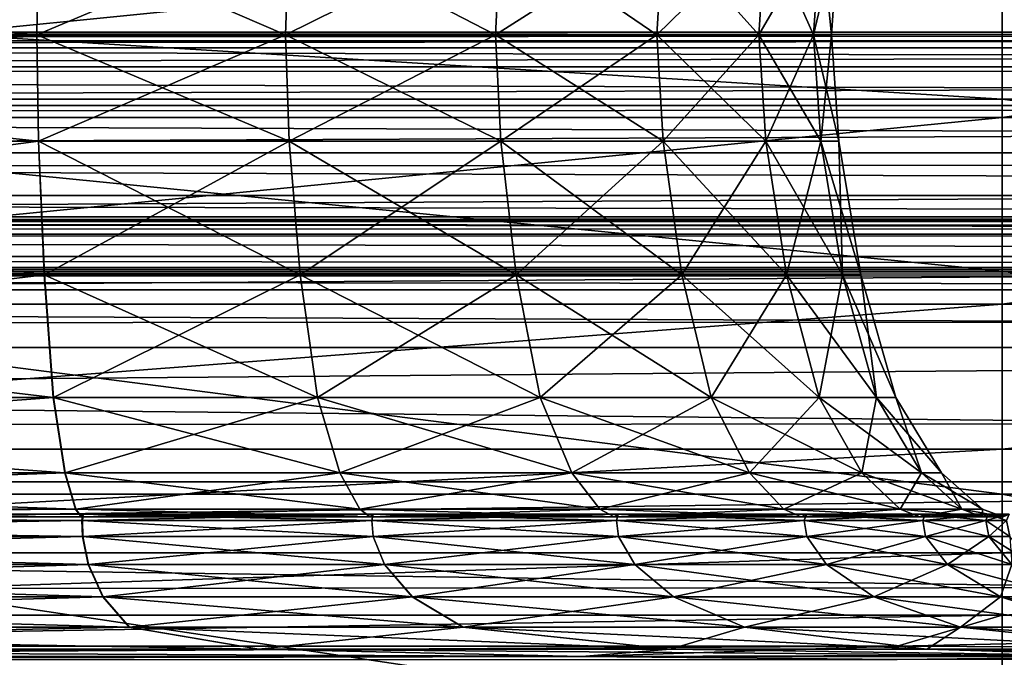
# Model space of a CAD drawing. Header units: millimetres. Extents: x 2387 to 13955, y -4964 to 364.
# Tile 60 of 256: x 3467 to 3507, y -3112 to -3086. Entities that reach past the tile are written whole.
import ezdxf

# ---------------------------------------------------------------- set-up
doc = ezdxf.new("R2010")
doc.units = ezdxf.units.MM
doc.header["$MEASUREMENT"] = 0
doc.layers.add('Predefinito', color=7, linetype='Continuous', true_color=0x000000)

# ---------------------------------------------------------------- blocks, each defined once
blk = doc.blocks.new('Blocco 01')
at = {"layer": 'Predefinito'}
for points in [[(225.682, 263.425, 356.809), (-299.856, 263.425, 356.719), (-302.328, 263.077, 379.955)], [(-302.328, 263.077, 379.955), (224.925, 263.077, 379.924), (225.682, 263.425, 356.809)], [(-299.856, 263.425, 356.719), (225.682, 263.425, 356.809), (226.391, 263.268, 335.008)], [(226.391, 263.268, 335.008), (-297.518, 263.266, 334.783), (-299.856, 263.425, 356.719)], [(-296.444, 262.789, 324.529), (-297.518, 263.266, 334.783), (226.391, 263.268, 335.008)], [(226.391, 263.268, 335.008), (226.71, 262.799, 324.765), (-296.444, 262.789, 324.529)], [(-302.328, 263.077, 379.955), (-303.8, 262.034, 394.109), (224.461, 262.034, 394.112)], [(224.461, 262.034, 394.112), (224.925, 263.077, 379.924), (-302.328, 263.077, 379.955)], [(-296.038, 261.836, 320.431), (-296.444, 262.789, 324.529), (226.71, 262.799, 324.765)], [(226.71, 262.799, 324.765), (226.813, 261.86, 320.62), (-296.038, 261.836, 320.431)], [(-303.8, 262.034, 394.109), (-304.615, 260.474, 402.17), (224.195, 260.474, 402.266)], [(224.195, 260.474, 402.266), (224.461, 262.034, 394.112), (-303.8, 262.034, 394.109)], [(-295.701, 260.248, 316.963), (-296.038, 261.836, 320.431), (226.813, 261.86, 320.62)], [(226.813, 261.86, 320.62), (226.873, 260.296, 317.112), (-295.701, 260.248, 316.963)], [(-304.615, 260.474, 402.17), (-305.116, 258.575, 407.126), (224.031, 258.576, 407.279)], [(224.031, 258.576, 407.279), (224.195, 260.474, 402.266), (-304.615, 260.474, 402.17)], [(-295.433, 258.025, 314.126), (-295.701, 260.248, 316.963), (226.873, 260.296, 317.112)], [(226.873, 260.296, 317.112), (226.891, 258.106, 314.242), (-295.433, 258.025, 314.126)], [(-305.116, 258.575, 407.126), (-305.372, 256.86, 409.589), (223.941, 256.86, 409.772)], [(223.941, 256.86, 409.772), (224.031, 258.576, 407.279), (-305.116, 258.575, 407.126)], [(-295.234, 255.166, 311.919), (-295.433, 258.025, 314.126), (226.891, 258.106, 314.242)], [(226.891, 258.106, 314.242), (226.866, 255.29, 312.01), (-295.234, 255.166, 311.919)], [(-305.372, 256.86, 409.589), (-305.45, 255.849, 410.171), (223.898, 255.849, 410.364)], [(223.898, 255.849, 410.364), (223.941, 256.86, 409.772), (-305.372, 256.86, 409.589)], [(-305.515, 255.997, 411.01), (-305.661, 255.303, 412.512), (223.853, 255.303, 412.728)], [(-305.456, 255.813, 410.231), (-305.515, 255.997, 411.01), (223.894, 255.997, 411.209)], [(223.853, 255.303, 412.728), (223.894, 255.997, 411.209), (-305.515, 255.997, 411.01)], [(223.894, 255.997, 411.209), (223.896, 255.813, 410.424), (-305.456, 255.813, 410.231)], [(-305.446, 255.511, 410.007), (-305.456, 255.813, 410.231), (223.896, 255.813, 410.424)], [(223.888, 255.51, 410.2), (223.898, 255.849, 410.364), (-305.45, 255.849, 410.171)], [(-305.45, 255.849, 410.171), (-305.446, 255.511, 410.007), (223.888, 255.51, 410.2)], [(223.896, 255.813, 410.424), (223.888, 255.51, 410.2), (-305.446, 255.511, 410.007)], [(-305.661, 255.303, 412.512), (-305.805, 254.402, 413.927), (223.804, 254.401, 414.16)], [(223.804, 254.401, 414.16), (223.853, 255.303, 412.728), (-305.661, 255.303, 412.512)], [(-295.105, 251.672, 310.343), (-295.234, 255.166, 311.919), (226.866, 255.29, 312.01)], [(226.866, 255.29, 312.01), (226.798, 251.849, 310.416), (-295.105, 251.672, 310.343)], [(-305.805, 254.402, 413.927), (-305.861, 253.961, 414.446), (223.783, 253.961, 414.685)], [(223.783, 253.961, 414.685), (223.804, 254.401, 414.16), (-305.805, 254.402, 413.927)], [(-305.891, 253.786, 414.735), (-305.936, 253.621, 415.212), (223.762, 253.622, 415.458)], [(-305.875, 253.813, 414.554), (-305.891, 253.786, 414.735), (223.773, 253.786, 414.977)], [(223.762, 253.622, 415.458), (223.773, 253.786, 414.977), (-305.891, 253.786, 414.735)], [(-305.861, 253.961, 414.446), (-305.875, 253.813, 414.554), (223.776, 253.813, 414.794)], [(223.773, 253.786, 414.977), (223.776, 253.813, 414.794), (-305.875, 253.813, 414.554)], [(223.776, 253.813, 414.794), (223.783, 253.961, 414.685), (-305.861, 253.961, 414.446)], [(-305.936, 253.621, 415.212), (-306.035, 253.06, 416.204), (223.731, 253.06, 416.462)], [(223.731, 253.06, 416.462), (223.762, 253.622, 415.458), (-305.936, 253.621, 415.212)], [(-306.035, 253.06, 416.204), (-306.234, 250.751, 418.173), (223.665, 250.751, 418.453)], [(223.665, 250.751, 418.453), (223.731, 253.06, 416.462), (-306.035, 253.06, 416.204)], [(-295.045, 247.543, 309.397), (-295.105, 251.672, 310.343), (226.798, 251.849, 310.416)], [(226.798, 251.849, 310.416), (226.688, 247.781, 309.459), (-295.045, 247.543, 309.397)], [(-306.234, 250.751, 418.173), (-306.578, 245.346, 421.575), (223.553, 245.347, 421.895)], [(223.553, 245.347, 421.895), (223.665, 250.751, 418.453), (-306.234, 250.751, 418.173)], [(-295.025, 240.933, 308.924), (-295.045, 247.543, 309.397), (226.688, 247.781, 309.459)], [(226.688, 247.781, 309.459), (226.589, 241.217, 308.981), (-295.025, 240.933, 308.924)], [(-306.578, 245.346, 421.575), (-306.925, 237.698, 425.009), (223.439, 237.698, 425.368)], [(223.439, 237.698, 425.368), (223.553, 245.347, 421.895), (-306.578, 245.346, 421.575)], [(-295.019, 229.998, 308.767), (-295.025, 240.933, 308.924), (226.589, 241.217, 308.981)], [(226.589, 241.217, 308.981), (226.556, 230.286, 308.821), (-295.019, 229.998, 308.767)]]:
    blk.add_3dface(points, dxfattribs=at)
blk = doc.blocks.new('Blocco 20')
at = {"layer": 'Predefinito'}
blk.add_blockref('Blocco 01', (131.747, -252.898), dxfattribs=at)
blk = doc.blocks.new('Blocco 19')
at = {"layer": 'Predefinito'}
for points in [[(24.778, -813.209, 1107.701), (-15.964, -813.209, 1109.89), (-15.944, -808.927, 1110.187)], [(-15.964, -813.209, 910.583), (24.778, -813.209, 912.771), (24.855, -808.927, 912.493)], [(24.855, -808.927, 912.493), (-15.945, -808.927, 910.292), (-15.964, -813.209, 910.583)], [(-15.944, -808.927, 1110.187), (24.856, -808.927, 1107.983), (24.778, -813.209, 1107.701)], [(63.584, -808.917, 1229.914), (-12.728, -808.917, 1229.914), (-12.716, -816.542, 1228.664)], [(-12.716, -816.542, 1228.664), (63.584, -816.542, 1228.664), (63.584, -808.917, 1229.914)], [(34.777, -813.209, 1103.596), (24.778, -813.209, 1107.701), (24.856, -808.927, 1107.983)], [(24.778, -813.209, 912.771), (34.777, -813.209, 916.877), (34.924, -808.927, 916.625)], [(34.924, -808.927, 916.625), (24.855, -808.927, 912.493), (24.778, -813.209, 912.771)], [(24.856, -808.927, 1107.983), (34.925, -808.927, 1103.849), (34.777, -813.209, 1103.596)], [(43.222, -813.209, 1097.117), (34.777, -813.209, 1103.596), (34.925, -808.927, 1103.849)], [(34.777, -813.209, 916.877), (43.222, -813.209, 923.356), (43.429, -808.927, 923.149)], [(43.429, -808.927, 923.149), (34.924, -808.927, 916.625), (34.777, -813.209, 916.877)], [(34.925, -808.927, 1103.849), (43.429, -808.927, 1097.324), (43.222, -813.209, 1097.117)], [(49.704, -813.209, 1088.673), (43.222, -813.209, 1097.117), (43.429, -808.927, 1097.324)], [(43.222, -813.209, 923.356), (49.704, -813.209, 931.8), (49.955, -808.927, 931.653)], [(49.955, -808.927, 931.653), (43.429, -808.927, 923.149), (43.222, -813.209, 923.356)], [(43.429, -808.927, 1097.324), (49.955, -808.927, 1088.82), (49.704, -813.209, 1088.673)], [(49.704, -813.209, 931.8), (53.811, -813.209, 941.802), (54.089, -808.927, 941.725)], [(54.089, -808.927, 941.725), (49.955, -808.927, 931.653), (49.704, -813.209, 931.8)], [(53.811, -813.209, 1078.671), (49.704, -813.209, 1088.673), (49.955, -808.927, 1088.82)], [(49.955, -808.927, 1088.82), (54.089, -808.927, 1078.747), (53.811, -813.209, 1078.671)], [(53.811, -813.209, 941.802), (56.002, -813.209, 964.301), (56.293, -808.927, 964.281)], [(56.293, -808.927, 964.281), (54.089, -808.927, 941.725), (53.811, -813.209, 941.802)], [(56.002, -813.209, 1056.172), (53.811, -813.209, 1078.671), (54.089, -808.927, 1078.747)], [(54.089, -808.927, 1078.747), (56.293, -808.927, 1056.191), (56.002, -813.209, 1056.172)], [(56.732, -813.209, 1010.236), (56.002, -813.209, 1056.172), (56.293, -808.927, 1056.191)], [(56.002, -813.209, 964.301), (56.732, -813.209, 1010.236), (57.027, -808.927, 1010.236)], [(57.027, -808.927, 1010.236), (56.293, -808.927, 964.281), (56.002, -813.209, 964.301)], [(56.293, -808.927, 1056.191), (57.027, -808.927, 1010.236), (56.732, -813.209, 1010.236)], [(63.584, -816.542, 1228.664), (117.541, -816.542, 1228.664), (117.541, -808.917, 1229.914)], [(117.541, -808.917, 1229.914), (63.584, -808.917, 1229.914), (63.584, -816.542, 1228.664)], [(-6.263, -811.487, 396.625), (63.584, -811.487, 396.625), (63.584, -815.797, 407.098)], [(63.584, -815.797, 407.098), (-6.263, -815.797, 407.098), (-6.263, -811.487, 396.625)], [(63.584, -811.487, 396.625), (117.541, -811.487, 396.625), (117.541, -815.797, 407.098)], [(117.541, -815.797, 407.098), (63.584, -815.797, 407.098), (63.584, -811.487, 396.625)], [(-15.964, -813.209, 1109.89), (24.778, -813.209, 1107.701), (24.856, -817.49, 1107.983)], [(24.856, -817.49, 1107.983), (-15.944, -817.49, 1110.187), (-15.964, -813.209, 1109.89)], [(24.778, -813.209, 912.771), (-15.964, -813.209, 910.583), (-15.945, -817.49, 910.292)], [(-15.945, -817.49, 910.292), (24.855, -817.49, 912.493), (24.778, -813.209, 912.771)], [(24.778, -813.209, 1107.701), (34.777, -813.209, 1103.596), (34.925, -817.49, 1103.849)], [(34.925, -817.49, 1103.849), (24.856, -817.49, 1107.983), (24.778, -813.209, 1107.701)], [(34.777, -813.209, 916.877), (24.778, -813.209, 912.771), (24.855, -817.49, 912.493)], [(24.855, -817.49, 912.493), (34.924, -817.49, 916.625), (34.777, -813.209, 916.877)], [(34.777, -813.209, 1103.596), (43.222, -813.209, 1097.117), (43.429, -817.49, 1097.324)], [(43.429, -817.49, 1097.324), (34.925, -817.49, 1103.849), (34.777, -813.209, 1103.596)], [(43.222, -813.209, 923.356), (34.777, -813.209, 916.877), (34.924, -817.49, 916.625)], [(34.924, -817.49, 916.625), (43.429, -817.49, 923.149), (43.222, -813.209, 923.356)], [(43.222, -813.209, 1097.117), (49.704, -813.209, 1088.673), (49.955, -817.49, 1088.82)], [(49.955, -817.49, 1088.82), (43.429, -817.49, 1097.324), (43.222, -813.209, 1097.117)], [(49.704, -813.209, 931.8), (43.222, -813.209, 923.356), (43.429, -817.49, 923.149)], [(43.429, -817.49, 923.149), (49.955, -817.49, 931.653), (49.704, -813.209, 931.8)], [(53.811, -813.209, 941.802), (49.704, -813.209, 931.8), (49.955, -817.49, 931.653)], [(49.704, -813.209, 1088.673), (53.811, -813.209, 1078.671), (54.089, -817.49, 1078.747)], [(54.089, -817.49, 1078.747), (49.955, -817.49, 1088.82), (49.704, -813.209, 1088.673)], [(49.955, -817.49, 931.653), (54.089, -817.49, 941.725), (53.811, -813.209, 941.802)], [(56.002, -813.209, 964.301), (53.811, -813.209, 941.802), (54.089, -817.49, 941.725)], [(53.811, -813.209, 1078.671), (56.002, -813.209, 1056.172), (56.293, -817.49, 1056.191)], [(56.293, -817.49, 1056.191), (54.089, -817.49, 1078.747), (53.811, -813.209, 1078.671)], [(54.089, -817.49, 941.725), (56.293, -817.49, 964.281), (56.002, -813.209, 964.301)], [(56.732, -813.209, 1010.236), (56.002, -813.209, 964.301), (56.293, -817.49, 964.281)], [(56.002, -813.209, 1056.172), (56.732, -813.209, 1010.236), (57.027, -817.49, 1010.236)], [(57.027, -817.49, 1010.236), (56.293, -817.49, 1056.191), (56.002, -813.209, 1056.172)], [(56.293, -817.49, 964.281), (57.027, -817.49, 1010.236), (56.732, -813.209, 1010.236)], [(63.584, -822.712, 416.067), (-6.263, -822.712, 416.067), (-6.263, -815.797, 407.098)], [(-6.263, -815.797, 407.098), (63.584, -815.797, 407.098), (63.584, -822.712, 416.067)], [(117.541, -822.712, 416.067), (63.584, -822.712, 416.067), (63.584, -815.797, 407.098)], [(63.584, -815.797, 407.098), (117.541, -815.797, 407.098), (117.541, -822.712, 416.067)], [(63.584, -816.542, 1228.664), (-12.716, -816.542, 1228.664), (-12.691, -824.042, 1226.164)], [(-12.691, -824.042, 1226.164), (63.584, -824.042, 1226.164), (63.584, -816.542, 1228.664)], [(117.541, -816.542, 1228.664), (63.584, -816.542, 1228.664), (63.584, -824.042, 1226.164)], [(63.584, -824.042, 1226.164), (117.541, -824.042, 1226.164), (117.541, -816.542, 1228.664)], [(25.084, -822.855, 911.659), (24.855, -817.49, 912.493), (-15.945, -817.49, 910.292)], [(-15.945, -817.49, 910.292), (-15.888, -822.854, 909.419), (25.084, -822.855, 911.659)], [(-15.885, -822.855, 1111.077), (-15.944, -817.49, 1110.187), (24.856, -817.49, 1107.983)], [(24.856, -817.49, 1107.983), (25.087, -822.855, 1108.827), (-15.885, -822.855, 1111.077)], [(24.855, -817.49, 912.493), (25.084, -822.855, 911.659), (35.366, -822.855, 915.87)], [(35.366, -822.855, 915.87), (34.924, -817.49, 916.625), (24.855, -817.49, 912.493)], [(25.087, -822.855, 1108.827), (24.856, -817.49, 1107.983), (34.925, -817.49, 1103.849)], [(34.925, -817.49, 1103.849), (35.367, -822.855, 1104.606), (25.087, -822.855, 1108.827)], [(44.05, -822.855, 922.529), (43.429, -817.49, 923.149), (34.924, -817.49, 916.625)], [(34.924, -817.49, 916.625), (35.366, -822.855, 915.87), (44.05, -822.855, 922.529)], [(35.367, -822.855, 1104.606), (34.925, -817.49, 1103.849), (43.429, -817.49, 1097.324)], [(43.429, -817.49, 1097.324), (44.05, -822.855, 1097.944), (35.367, -822.855, 1104.606)], [(44.05, -822.855, 1097.944), (43.429, -817.49, 1097.324), (49.955, -817.49, 1088.82)], [(43.429, -817.49, 923.149), (44.05, -822.855, 922.529), (50.71, -822.855, 931.212)], [(50.71, -822.855, 931.212), (49.955, -817.49, 931.653), (43.429, -817.49, 923.149)], [(49.955, -817.49, 1088.82), (50.71, -822.855, 1089.261), (44.05, -822.855, 1097.944)], [(50.71, -822.855, 1089.261), (49.955, -817.49, 1088.82), (54.089, -817.49, 1078.747)], [(54.923, -822.855, 941.496), (54.089, -817.49, 941.725), (49.955, -817.49, 931.653)], [(49.955, -817.49, 931.653), (50.71, -822.855, 931.212), (54.923, -822.855, 941.496)], [(54.089, -817.49, 1078.747), (54.923, -822.855, 1078.976), (50.71, -822.855, 1089.261)], [(54.923, -822.855, 1078.976), (54.089, -817.49, 1078.747), (56.293, -817.49, 1056.191)], [(54.089, -817.49, 941.725), (54.923, -822.855, 941.496), (57.166, -822.855, 964.224)], [(57.166, -822.855, 964.224), (56.293, -817.49, 964.281), (54.089, -817.49, 941.725)], [(56.293, -817.49, 1056.191), (57.166, -822.855, 1056.249), (54.923, -822.855, 1078.976)], [(57.166, -822.855, 1056.249), (56.293, -817.49, 1056.191), (57.027, -817.49, 1010.236)], [(57.913, -822.855, 1010.236), (57.027, -817.49, 1010.236), (56.293, -817.49, 964.281)], [(56.293, -817.49, 964.281), (57.166, -822.855, 964.224), (57.913, -822.855, 1010.236)], [(57.027, -817.49, 1010.236), (57.913, -822.855, 1010.236), (57.166, -822.855, 1056.249)], [(25.444, -827.797, 910.346), (25.084, -822.855, 911.659), (-15.888, -822.854, 909.419)], [(-15.888, -822.854, 909.419), (-15.798, -827.797, 908.041), (25.444, -827.797, 910.346)], [(-15.791, -827.797, 1112.473), (-15.885, -822.855, 1111.077), (25.087, -822.855, 1108.827)], [(25.087, -822.855, 1108.827), (25.449, -827.797, 1110.15), (-15.791, -827.797, 1112.473)], [(-6.263, -822.712, 416.067), (63.584, -822.712, 416.067), (63.584, -831.681, 422.982)], [(63.584, -831.681, 422.982), (-6.263, -831.681, 422.982), (-6.263, -822.712, 416.067)], [(25.084, -822.855, 911.659), (25.444, -827.797, 910.346), (36.059, -827.797, 914.686)], [(36.059, -827.797, 914.686), (35.366, -822.855, 915.87), (25.084, -822.855, 911.659)], [(25.449, -827.797, 1110.15), (25.087, -822.855, 1108.827), (35.367, -822.855, 1104.606)], [(35.367, -822.855, 1104.606), (36.061, -827.797, 1105.793), (25.449, -827.797, 1110.15)], [(45.023, -827.797, 921.556), (44.05, -822.855, 922.529), (35.366, -822.855, 915.87)], [(35.366, -822.855, 915.87), (36.059, -827.797, 914.686), (45.023, -827.797, 921.556)], [(36.061, -827.797, 1105.793), (35.367, -822.855, 1104.606), (44.05, -822.855, 1097.944)], [(44.05, -822.855, 1097.944), (45.023, -827.797, 1098.917), (36.061, -827.797, 1105.793)], [(45.023, -827.797, 1098.917), (44.05, -822.855, 1097.944), (50.71, -822.855, 1089.261)], [(44.05, -822.855, 922.529), (45.023, -827.797, 921.556), (51.895, -827.797, 930.519)], [(51.895, -827.797, 930.519), (50.71, -822.855, 931.212), (44.05, -822.855, 922.529)], [(50.71, -822.855, 1089.261), (51.895, -827.797, 1089.953), (45.023, -827.797, 1098.917)], [(51.895, -827.797, 1089.953), (50.71, -822.855, 1089.261), (54.923, -822.855, 1078.976)], [(56.237, -827.797, 941.137), (54.923, -822.855, 941.496), (50.71, -822.855, 931.212)], [(50.71, -822.855, 931.212), (51.895, -827.797, 930.519), (56.237, -827.797, 941.137)], [(54.923, -822.855, 1078.976), (56.237, -827.797, 1079.336), (51.895, -827.797, 1089.953)], [(56.237, -827.797, 1079.336), (54.923, -822.855, 1078.976), (57.166, -822.855, 1056.249)], [(54.923, -822.855, 941.496), (56.237, -827.797, 941.137), (58.543, -827.797, 964.134)], [(58.543, -827.797, 964.134), (57.166, -822.855, 964.224), (54.923, -822.855, 941.496)], [(57.166, -822.855, 1056.249), (58.543, -827.797, 1056.338), (56.237, -827.797, 1079.336)], [(58.543, -827.797, 1056.338), (57.166, -822.855, 1056.249), (57.913, -822.855, 1010.236)], [(59.312, -827.797, 1010.236), (57.913, -822.855, 1010.236), (57.166, -822.855, 964.224)], [(57.166, -822.855, 964.224), (58.543, -827.797, 964.134), (59.312, -827.797, 1010.236)], [(57.913, -822.855, 1010.236), (59.312, -827.797, 1010.236), (58.543, -827.797, 1056.338)], [(63.584, -822.712, 416.067), (117.541, -822.712, 416.067), (117.541, -831.681, 422.982)], [(117.541, -831.681, 422.982), (63.584, -831.681, 422.982), (63.584, -822.712, 416.067)], [(63.584, -824.042, 1226.164), (-12.691, -824.042, 1226.164), (-12.649, -829.875, 1221.997)], [(-12.649, -829.875, 1221.997), (63.584, -829.875, 1221.997), (63.584, -824.042, 1226.164)], [(63.584, -829.875, 1221.997), (117.541, -829.875, 1221.997), (117.541, -824.042, 1226.164)], [(117.541, -824.042, 1226.164), (63.584, -824.042, 1226.164), (63.584, -829.875, 1221.997)], [(25.911, -830.814, 908.632), (25.444, -827.797, 910.346), (-15.798, -827.797, 908.041)], [(-15.798, -827.797, 908.041), (-15.681, -830.814, 906.235), (25.911, -830.814, 908.632)], [(-15.67, -830.815, 1114.286), (-15.791, -827.797, 1112.473), (25.449, -827.797, 1110.15)], [(25.449, -827.797, 1110.15), (25.92, -830.814, 1111.868), (-15.67, -830.815, 1114.286)], [(25.444, -827.797, 910.346), (25.911, -830.814, 908.632), (36.959, -830.814, 913.145)], [(36.959, -830.814, 913.145), (36.059, -827.797, 914.686), (25.444, -827.797, 910.346)], [(25.92, -830.814, 1111.868), (25.449, -827.797, 1110.15), (36.061, -827.797, 1105.793)], [(36.061, -827.797, 1105.793), (36.962, -830.814, 1107.334), (25.92, -830.814, 1111.868)], [(46.287, -830.814, 920.293), (45.023, -827.797, 921.556), (36.059, -827.797, 914.686)], [(36.059, -827.797, 914.686), (36.959, -830.814, 913.145), (46.287, -830.814, 920.293)], [(36.962, -830.814, 1107.334), (36.061, -827.797, 1105.793), (45.023, -827.797, 1098.917)], [(45.023, -827.797, 1098.917), (46.287, -830.814, 1100.18), (36.962, -830.814, 1107.334)], [(46.287, -830.814, 1100.18), (45.023, -827.797, 1098.917), (51.895, -827.797, 1089.953)], [(45.023, -827.797, 921.556), (46.287, -830.814, 920.293), (53.436, -830.814, 929.62)], [(53.436, -830.814, 929.62), (51.895, -827.797, 930.519), (45.023, -827.797, 921.556)], [(51.895, -827.797, 1089.953), (53.436, -830.814, 1090.853), (46.287, -830.814, 1100.18)], [(53.436, -830.814, 1090.853), (51.895, -827.797, 1089.953), (56.237, -827.797, 1079.336)], [(57.951, -830.814, 940.67), (56.237, -827.797, 941.137), (51.895, -827.797, 930.519)], [(51.895, -827.797, 930.519), (53.436, -830.814, 929.62), (57.951, -830.814, 940.67)], [(56.237, -827.797, 1079.336), (57.951, -830.814, 1079.802), (53.436, -830.814, 1090.853)], [(57.951, -830.814, 1079.802), (56.237, -827.797, 1079.336), (58.543, -827.797, 1056.338)], [(56.237, -827.797, 941.137), (57.951, -830.814, 940.67), (60.349, -830.814, 964.018)], [(60.349, -830.814, 964.018), (58.543, -827.797, 964.134), (56.237, -827.797, 941.137)], [(58.543, -827.797, 1056.338), (60.349, -830.815, 1056.455), (57.951, -830.814, 1079.802)], [(60.349, -830.815, 1056.455), (58.543, -827.797, 1056.338), (59.312, -827.797, 1010.236)], [(61.149, -830.815, 1010.236), (59.312, -827.797, 1010.236), (58.543, -827.797, 964.134)], [(58.543, -827.797, 964.134), (60.349, -830.814, 964.018), (61.149, -830.815, 1010.236)], [(59.312, -827.797, 1010.236), (61.149, -830.815, 1010.236), (60.349, -830.815, 1056.455)], [(63.584, -829.875, 1221.997), (-12.649, -829.875, 1221.997), (-12.59, -834.042, 1216.164)], [(-12.59, -834.042, 1216.164), (63.584, -834.042, 1216.164), (63.584, -829.875, 1221.997)], [(117.541, -829.875, 1221.997), (63.584, -829.875, 1221.997), (63.584, -834.042, 1216.164)], [(63.584, -834.042, 1216.164), (117.541, -834.042, 1216.164), (117.541, -829.875, 1221.997)], [(26.334, -832.285, 907.097), (25.911, -830.814, 908.632), (-15.681, -830.814, 906.235)], [(-15.554, -832.285, 1115.906), (-15.67, -830.815, 1114.286), (25.92, -830.814, 1111.868)], [(25.92, -830.814, 1111.868), (26.347, -832.285, 1113.404), (-15.554, -832.285, 1115.906)], [(25.911, -830.814, 908.632), (26.334, -832.285, 907.097), (37.765, -832.284, 911.767)], [(37.765, -832.284, 911.767), (36.959, -830.814, 913.145), (25.911, -830.814, 908.632)], [(26.347, -832.285, 1113.404), (25.92, -830.814, 1111.868), (36.962, -830.814, 1107.334)], [(36.962, -830.814, 1107.334), (37.768, -832.284, 1108.713), (26.347, -832.285, 1113.404)], [(47.416, -832.284, 919.164), (46.287, -830.814, 920.293), (36.959, -830.814, 913.145)], [(36.959, -830.814, 913.145), (37.765, -832.284, 911.767), (47.416, -832.284, 919.164)], [(37.768, -832.284, 1108.713), (36.962, -830.814, 1107.334), (46.287, -830.814, 1100.18)], [(46.287, -830.814, 1100.18), (47.416, -832.284, 1101.309), (37.768, -832.284, 1108.713)], [(47.416, -832.284, 1101.309), (46.287, -830.814, 1100.18), (53.436, -830.814, 1090.853)], [(46.287, -830.814, 920.293), (47.416, -832.284, 919.164), (54.815, -832.284, 928.815)], [(54.815, -832.284, 928.815), (53.436, -830.814, 929.62), (46.287, -830.814, 920.293)], [(53.436, -830.814, 1090.853), (54.815, -832.284, 1091.658), (47.416, -832.284, 1101.309)], [(54.815, -832.284, 1091.658), (53.436, -830.814, 1090.853), (57.951, -830.814, 1079.802)], [(59.487, -832.285, 940.247), (57.951, -830.814, 940.67), (53.436, -830.814, 929.62)], [(53.436, -830.814, 929.62), (54.815, -832.284, 928.815), (59.487, -832.285, 940.247)], [(57.951, -830.814, 1079.802), (59.487, -832.285, 1080.225), (54.815, -832.284, 1091.658)], [(59.487, -832.285, 1080.225), (57.951, -830.814, 1079.802), (60.349, -830.815, 1056.455)], [(57.951, -830.814, 940.67), (59.487, -832.285, 940.247), (61.968, -832.285, 963.906)], [(61.968, -832.285, 963.906), (60.349, -830.814, 964.018), (57.951, -830.814, 940.67)], [(-15.681, -830.814, 906.235), (-15.569, -832.285, 904.616), (26.334, -832.285, 907.097)], [(60.349, -830.815, 1056.455), (61.968, -832.285, 1056.567), (59.487, -832.285, 1080.225)], [(62.795, -832.285, 1010.236), (61.149, -830.815, 1010.236), (60.349, -830.814, 964.018)], [(60.349, -830.814, 964.018), (61.968, -832.285, 963.906), (62.795, -832.285, 1010.236)], [(61.968, -832.285, 1056.567), (60.349, -830.815, 1056.455), (61.149, -830.815, 1010.236)], [(61.149, -830.815, 1010.236), (62.795, -832.285, 1010.236), (61.968, -832.285, 1056.567)], [(63.584, -842.154, 427.292), (-6.263, -842.154, 427.292), (-6.263, -831.681, 422.982)], [(-6.263, -831.681, 422.982), (63.584, -831.681, 422.982), (63.584, -842.154, 427.292)], [(117.541, -842.154, 427.292), (63.584, -842.154, 427.292), (63.584, -831.681, 422.982)], [(63.584, -831.681, 422.982), (117.541, -831.681, 422.982), (117.541, -842.154, 427.292)], [(26.562, -832.587, 906.321), (26.334, -832.285, 907.097), (-15.569, -832.285, 904.616)], [(-15.569, -832.285, 904.616), (-15.495, -832.588, 903.799), (26.562, -832.587, 906.321)], [(-15.478, -832.588, 1116.723), (-15.554, -832.285, 1115.906), (26.347, -832.285, 1113.404)], [(26.347, -832.285, 1113.404), (26.576, -832.587, 1114.18), (-15.478, -832.588, 1116.723)], [(38.174, -832.586, 911.071), (37.765, -832.284, 911.767), (26.334, -832.285, 907.097)], [(26.334, -832.285, 907.097), (26.562, -832.587, 906.321), (38.174, -832.586, 911.071)], [(26.576, -832.587, 1114.18), (26.347, -832.285, 1113.404), (37.768, -832.284, 1108.713)], [(37.768, -832.284, 1108.713), (38.178, -832.586, 1109.409), (26.576, -832.587, 1114.18)], [(47.986, -832.586, 918.594), (47.416, -832.284, 919.164), (37.765, -832.284, 911.767)], [(37.765, -832.284, 911.767), (38.174, -832.586, 911.071), (47.986, -832.586, 918.594)], [(38.178, -832.586, 1109.409), (37.768, -832.284, 1108.713), (47.416, -832.284, 1101.309)], [(47.416, -832.284, 1101.309), (47.987, -832.586, 1101.879), (38.178, -832.586, 1109.409)], [(47.987, -832.586, 1101.879), (47.416, -832.284, 1101.309), (54.815, -832.284, 1091.658)], [(47.416, -832.284, 919.164), (47.986, -832.586, 918.594), (55.511, -832.586, 928.406)], [(55.511, -832.586, 928.406), (54.815, -832.284, 928.815), (47.416, -832.284, 919.164)], [(54.815, -832.284, 1091.658), (55.511, -832.586, 1092.067), (47.987, -832.586, 1101.879)], [(55.511, -832.586, 1092.067), (54.815, -832.284, 1091.658), (59.487, -832.285, 1080.225)], [(60.262, -832.587, 940.02), (59.487, -832.285, 940.247), (54.815, -832.284, 928.815)], [(54.815, -832.284, 928.815), (55.511, -832.586, 928.406), (60.262, -832.587, 940.02)], [(59.487, -832.285, 1080.225), (60.262, -832.587, 1080.453), (55.511, -832.586, 1092.067)], [(60.262, -832.587, 1080.453), (59.487, -832.285, 1080.225), (61.968, -832.285, 1056.567)], [(59.487, -832.285, 940.247), (60.262, -832.587, 940.02), (62.785, -832.588, 963.832)], [(62.785, -832.588, 963.832), (61.968, -832.285, 963.906), (59.487, -832.285, 940.247)], [(61.968, -832.285, 1056.567), (62.785, -832.588, 1056.641), (60.262, -832.587, 1080.453)], [(63.627, -832.588, 1010.236), (62.795, -832.285, 1010.236), (61.968, -832.285, 963.906)], [(61.968, -832.285, 963.906), (62.785, -832.588, 963.832), (63.627, -832.588, 1010.236)], [(62.785, -832.588, 1056.641), (61.968, -832.285, 1056.567), (62.795, -832.285, 1010.236)], [(62.795, -832.285, 1010.236), (63.627, -832.588, 1010.236), (62.785, -832.588, 1056.641)], [(-15.486, -832.731, 903.659), (-15.5, -833.385, 903.535), (26.614, -833.385, 906.071)], [(26.636, -832.482, 906.09), (26.562, -832.587, 906.321), (-15.495, -832.588, 903.799)], [(-15.495, -832.588, 903.799), (-15.465, -832.483, 903.556), (26.636, -832.482, 906.09)], [(-15.465, -832.483, 903.556), (-15.486, -832.731, 903.659), (26.598, -832.73, 906.188)], [(26.614, -833.385, 906.071), (26.598, -832.73, 906.188), (-15.486, -832.731, 903.659)], [(26.613, -832.73, 1114.313), (26.628, -833.385, 1114.43), (-15.481, -833.385, 1116.988)], [(-15.481, -833.385, 1116.988), (-15.469, -832.731, 1116.863), (26.613, -832.73, 1114.313)], [(-15.447, -832.483, 1116.966), (-15.478, -832.588, 1116.723), (26.576, -832.587, 1114.18)], [(26.65, -832.482, 1114.411), (26.613, -832.73, 1114.313), (-15.469, -832.731, 1116.863)], [(-15.469, -832.731, 1116.863), (-15.447, -832.483, 1116.966), (26.65, -832.482, 1114.411)], [(26.598, -832.73, 906.188), (26.636, -832.482, 906.09), (-15.465, -832.483, 903.556)], [(26.576, -832.587, 1114.18), (26.65, -832.482, 1114.411), (-15.447, -832.483, 1116.966)], [(26.562, -832.587, 906.321), (26.636, -832.482, 906.09), (38.298, -832.481, 910.863)], [(38.298, -832.481, 910.863), (38.174, -832.586, 911.071), (26.562, -832.587, 906.321)], [(26.65, -832.482, 1114.411), (26.576, -832.587, 1114.18), (38.178, -832.586, 1109.409)], [(26.636, -832.482, 906.09), (26.598, -832.73, 906.188), (38.245, -832.73, 910.951)], [(26.598, -832.73, 906.188), (26.614, -833.385, 906.071), (38.303, -833.385, 910.846)], [(38.303, -833.385, 910.846), (38.245, -832.73, 910.951), (26.598, -832.73, 906.188)], [(26.613, -832.73, 1114.313), (26.65, -832.482, 1114.411), (38.302, -832.481, 1109.617)], [(38.302, -832.481, 1109.617), (38.248, -832.73, 1109.529), (26.613, -832.73, 1114.313)], [(26.628, -833.385, 1114.43), (26.613, -832.73, 1114.313), (38.248, -832.73, 1109.529)], [(38.248, -832.73, 1109.529), (38.307, -833.385, 1109.634), (26.628, -833.385, 1114.43)], [(38.245, -832.73, 910.951), (38.298, -832.481, 910.863), (26.636, -832.482, 906.09)], [(38.178, -832.586, 1109.409), (38.302, -832.481, 1109.617), (26.65, -832.482, 1114.411)], [(48.156, -832.481, 918.424), (47.986, -832.586, 918.594), (38.174, -832.586, 911.071)], [(38.174, -832.586, 911.071), (38.298, -832.481, 910.863), (48.156, -832.481, 918.424)], [(38.302, -832.481, 1109.617), (38.178, -832.586, 1109.409), (47.987, -832.586, 1101.879)], [(38.298, -832.481, 910.863), (38.245, -832.73, 910.951), (48.085, -832.73, 918.496)], [(48.172, -833.385, 918.409), (48.085, -832.73, 918.496), (38.245, -832.73, 910.951)], [(38.245, -832.73, 910.951), (38.303, -833.385, 910.846), (48.172, -833.385, 918.409)], [(48.156, -832.481, 1102.048), (48.085, -832.73, 1101.977), (38.248, -832.73, 1109.529)], [(38.248, -832.73, 1109.529), (38.302, -832.481, 1109.617), (48.156, -832.481, 1102.048)], [(38.307, -833.385, 1109.634), (38.248, -832.73, 1109.529), (48.085, -832.73, 1101.977)], [(48.085, -832.73, 918.496), (48.156, -832.481, 918.424), (38.298, -832.481, 910.863)], [(47.987, -832.586, 1101.879), (48.156, -832.481, 1102.048), (38.302, -832.481, 1109.617)], [(48.085, -832.73, 1101.977), (48.172, -833.385, 1102.064), (38.307, -833.385, 1109.634)], [(47.986, -832.586, 918.594), (48.156, -832.481, 918.424), (55.719, -832.481, 928.282)], [(55.719, -832.481, 928.282), (55.511, -832.586, 928.406), (47.986, -832.586, 918.594)], [(48.156, -832.481, 1102.048), (47.987, -832.586, 1101.879), (55.511, -832.586, 1092.067)], [(48.085, -832.73, 1101.977), (48.156, -832.481, 1102.048), (55.719, -832.481, 1092.19)], [(55.719, -832.481, 1092.19), (55.631, -832.73, 1092.137), (48.085, -832.73, 1101.977)], [(48.156, -832.481, 918.424), (48.085, -832.73, 918.496), (55.631, -832.73, 928.336)], [(48.172, -833.385, 1102.064), (48.085, -832.73, 1101.977), (55.631, -832.73, 1092.137)], [(48.085, -832.73, 918.496), (48.172, -833.385, 918.409), (55.736, -833.385, 928.277)], [(55.736, -833.385, 928.277), (55.631, -832.73, 928.336), (48.085, -832.73, 918.496)], [(55.631, -832.73, 928.336), (55.719, -832.481, 928.282), (48.156, -832.481, 918.424)], [(55.511, -832.586, 1092.067), (55.719, -832.481, 1092.19), (48.156, -832.481, 1102.048)], [(55.631, -832.73, 1092.137), (55.736, -833.385, 1092.195), (48.172, -833.385, 1102.064)], [(55.719, -832.481, 1092.19), (55.511, -832.586, 1092.067), (60.262, -832.587, 1080.453)], [(55.511, -832.586, 928.406), (55.719, -832.481, 928.282), (60.493, -832.482, 939.946)], [(60.493, -832.482, 939.946), (60.262, -832.587, 940.02), (55.511, -832.586, 928.406)], [(55.631, -832.73, 1092.137), (55.719, -832.481, 1092.19), (60.493, -832.482, 1080.527)], [(55.719, -832.481, 928.282), (55.631, -832.73, 928.336), (60.396, -832.73, 939.983)], [(60.493, -832.482, 1080.527), (60.396, -832.73, 1080.489), (55.631, -832.73, 1092.137)], [(55.736, -833.385, 1092.195), (55.631, -832.73, 1092.137), (60.396, -832.73, 1080.489)], [(60.513, -833.385, 939.968), (60.396, -832.73, 939.983), (55.631, -832.73, 928.336)], [(55.631, -832.73, 928.336), (55.736, -833.385, 928.277), (60.513, -833.385, 939.968)], [(60.396, -832.73, 939.983), (60.493, -832.482, 939.946), (55.719, -832.481, 928.282)], [(60.262, -832.587, 1080.453), (60.493, -832.482, 1080.527), (55.719, -832.481, 1092.19)], [(60.396, -832.73, 1080.489), (60.513, -833.385, 1080.505), (55.736, -833.385, 1092.195)], [(60.493, -832.482, 1080.527), (60.262, -832.587, 1080.453), (62.785, -832.588, 1056.641)], [(60.262, -832.587, 940.02), (60.493, -832.482, 939.946), (63.029, -832.483, 963.802)], [(63.029, -832.483, 963.802), (62.785, -832.588, 963.832), (60.262, -832.587, 940.02)], [(60.396, -832.73, 1080.489), (60.493, -832.482, 1080.527), (63.029, -832.483, 1056.671)], [(60.493, -832.482, 939.946), (60.396, -832.73, 939.983), (62.926, -832.731, 963.823)], [(63.029, -832.483, 1056.671), (62.926, -832.731, 1056.65), (60.396, -832.73, 1080.489)], [(60.513, -833.385, 1080.505), (60.396, -832.73, 1080.489), (62.926, -832.731, 1056.65)], [(60.396, -832.73, 939.983), (60.513, -833.385, 939.968), (63.05, -833.385, 963.836)], [(63.05, -833.385, 963.836), (62.926, -832.731, 963.823), (60.396, -832.73, 939.983)], [(62.926, -832.731, 963.823), (63.029, -832.483, 963.802), (60.493, -832.482, 939.946)], [(62.785, -832.588, 1056.641), (63.029, -832.483, 1056.671), (60.493, -832.482, 1080.527)], [(62.926, -832.731, 1056.65), (63.05, -833.385, 1056.636), (60.513, -833.385, 1080.505)], [(62.785, -832.588, 963.832), (63.029, -832.483, 963.802), (63.874, -832.484, 1010.236)], [(63.029, -832.483, 1056.671), (62.785, -832.588, 1056.641), (63.627, -832.588, 1010.236)], [(63.874, -832.484, 1010.236), (63.627, -832.588, 1010.236), (62.785, -832.588, 963.832)], [(62.926, -832.731, 1056.65), (63.029, -832.483, 1056.671), (63.874, -832.484, 1010.236)], [(63.029, -832.483, 963.802), (62.926, -832.731, 963.823), (63.769, -832.731, 1010.236)], [(63.874, -832.484, 1010.236), (63.769, -832.731, 1010.236), (62.926, -832.731, 1056.65)], [(63.05, -833.385, 1056.636), (62.926, -832.731, 1056.65), (63.769, -832.731, 1010.236)], [(63.895, -833.385, 1010.236), (63.769, -832.731, 1010.236), (62.926, -832.731, 963.823)], [(62.926, -832.731, 963.823), (63.05, -833.385, 963.836), (63.895, -833.385, 1010.236)], [(63.769, -832.731, 1010.236), (63.874, -832.484, 1010.236), (63.029, -832.483, 963.802)], [(63.627, -832.588, 1010.236), (63.874, -832.484, 1010.236), (63.029, -832.483, 1056.671)], [(63.769, -832.731, 1010.236), (63.895, -833.385, 1010.236), (63.05, -833.385, 1056.636)], [(26.846, -834.501, 905.195), (26.614, -833.385, 906.071), (-15.5, -833.385, 903.535)], [(-15.5, -833.385, 903.535), (-15.447, -834.5, 902.612), (26.846, -834.501, 905.195)], [(-15.427, -834.501, 1117.912), (-15.481, -833.385, 1116.988), (26.628, -833.385, 1114.43)], [(26.628, -833.385, 1114.43), (26.863, -834.501, 1115.306), (-15.427, -834.501, 1117.912)], [(26.614, -833.385, 906.071), (26.846, -834.501, 905.195), (38.76, -834.501, 910.06)], [(38.76, -834.501, 910.06), (38.303, -833.385, 910.846), (26.614, -833.385, 906.071)], [(26.863, -834.501, 1115.306), (26.628, -833.385, 1114.43), (38.307, -833.385, 1109.634)], [(38.307, -833.385, 1109.634), (38.765, -834.501, 1110.42), (26.863, -834.501, 1115.306)], [(48.816, -834.501, 917.765), (48.172, -833.385, 918.409), (38.303, -833.385, 910.846)], [(38.303, -833.385, 910.846), (38.76, -834.501, 910.06), (48.816, -834.501, 917.765)], [(38.765, -834.501, 1110.42), (38.307, -833.385, 1109.634), (48.172, -833.385, 1102.064)], [(48.172, -833.385, 1102.064), (48.816, -834.501, 1102.708), (38.765, -834.501, 1110.42)], [(48.816, -834.501, 1102.708), (48.172, -833.385, 1102.064), (55.736, -833.385, 1092.195)], [(48.172, -833.385, 918.409), (48.816, -834.501, 917.765), (56.522, -834.501, 927.82)], [(56.522, -834.501, 927.82), (55.736, -833.385, 928.277), (48.172, -833.385, 918.409)], [(55.736, -833.385, 1092.195), (56.522, -834.501, 1092.653), (48.816, -834.501, 1102.708)], [(56.522, -834.501, 1092.653), (55.736, -833.385, 1092.195), (60.513, -833.385, 1080.505)], [(61.388, -834.501, 939.736), (60.513, -833.385, 939.968), (55.736, -833.385, 928.277)], [(55.736, -833.385, 928.277), (56.522, -834.501, 927.82), (61.388, -834.501, 939.736)], [(60.513, -833.385, 1080.505), (61.388, -834.501, 1080.737), (56.522, -834.501, 1092.653)], [(61.388, -834.501, 1080.737), (60.513, -833.385, 1080.505), (63.05, -833.385, 1056.636)], [(60.513, -833.385, 939.968), (61.388, -834.501, 939.736), (63.973, -834.501, 963.784)], [(63.973, -834.501, 963.784), (63.05, -833.385, 963.836), (60.513, -833.385, 939.968)], [(63.05, -833.385, 1056.636), (63.973, -834.501, 1056.689), (61.388, -834.501, 1080.737)], [(63.973, -834.501, 1056.689), (63.05, -833.385, 1056.636), (63.895, -833.385, 1010.236)], [(64.834, -834.5, 1010.236), (63.895, -833.385, 1010.236), (63.05, -833.385, 963.836)], [(63.05, -833.385, 963.836), (63.973, -834.501, 963.784), (64.834, -834.5, 1010.236)], [(63.584, -834.042, 1216.164), (-12.59, -834.042, 1216.164), (-12.515, -836.542, 1208.664)], [(-12.515, -836.542, 1208.664), (63.584, -836.542, 1208.664), (63.584, -834.042, 1216.164)], [(63.584, -836.542, 1208.664), (117.541, -836.542, 1208.664), (117.541, -834.042, 1216.164)], [(117.541, -834.042, 1216.164), (63.584, -834.042, 1216.164), (63.584, -836.542, 1208.664)], [(27.43, -835.805, 903.062), (26.846, -834.501, 905.195), (-15.447, -834.5, 902.612)], [(-15.447, -834.5, 902.612), (-15.296, -835.805, 900.359), (27.43, -835.805, 903.062)], [(-15.276, -835.805, 1120.158), (-15.427, -834.501, 1117.912), (26.863, -834.501, 1115.306)], [(26.863, -834.501, 1115.306), (27.447, -835.805, 1117.436), (-15.276, -835.805, 1120.158)], [(26.846, -834.501, 905.195), (27.43, -835.805, 903.062), (39.877, -835.805, 908.148)], [(39.877, -835.805, 908.148), (38.76, -834.501, 910.06), (26.846, -834.501, 905.195)], [(27.447, -835.805, 1117.436), (26.863, -834.501, 1115.306), (38.765, -834.501, 1110.42)], [(38.765, -834.501, 1110.42), (39.881, -835.805, 1112.331), (27.447, -835.805, 1117.436)], [(50.382, -835.805, 916.199), (48.816, -834.501, 917.765), (38.76, -834.501, 910.06)], [(38.76, -834.501, 910.06), (39.877, -835.805, 908.148), (50.382, -835.805, 916.199)], [(39.881, -835.805, 1112.331), (38.765, -834.501, 1110.42), (48.816, -834.501, 1102.708)], [(48.816, -834.501, 1102.708), (50.382, -835.805, 1104.274), (39.881, -835.805, 1112.331)], [(50.382, -835.805, 1104.274), (48.816, -834.501, 1102.708), (56.522, -834.501, 1092.653)], [(48.816, -834.501, 917.765), (50.382, -835.805, 916.199), (58.434, -835.805, 926.704)], [(58.434, -835.805, 926.704), (56.522, -834.501, 927.82), (48.816, -834.501, 917.765)], [(56.522, -834.501, 1092.653), (58.434, -835.805, 1093.769), (50.382, -835.805, 1104.274)], [(58.434, -835.805, 1093.769), (56.522, -834.501, 1092.653), (61.388, -834.501, 1080.737)], [(63.522, -835.805, 939.152), (61.388, -834.501, 939.736), (56.522, -834.501, 927.82)], [(56.522, -834.501, 927.82), (58.434, -835.805, 926.704), (63.522, -835.805, 939.152)], [(61.388, -834.501, 1080.737), (63.522, -835.805, 1081.321), (58.434, -835.805, 1093.769)], [(63.522, -835.805, 1081.321), (61.388, -834.501, 1080.737), (63.973, -834.501, 1056.689)], [(61.388, -834.501, 939.736), (63.522, -835.805, 939.152), (66.225, -835.805, 963.633)], [(66.225, -835.805, 963.633), (63.973, -834.501, 963.784), (61.388, -834.501, 939.736)], [(63.973, -834.501, 1056.689), (66.225, -835.805, 1056.84), (63.522, -835.805, 1081.321)], [(28.5, -837.027, 899.172), (27.43, -835.805, 903.062), (-15.296, -835.805, 900.359)], [(-15.296, -835.805, 900.359), (-15.014, -837.027, 896.248), (28.5, -837.027, 899.172)], [(-15.002, -837.028, 1124.25), (-15.276, -835.805, 1120.158), (27.447, -835.805, 1117.436)], [(27.447, -835.805, 1117.436), (28.51, -837.028, 1121.316), (-15.002, -837.028, 1124.25)], [(27.43, -835.805, 903.062), (28.5, -837.027, 899.172), (41.913, -837.027, 904.665)], [(41.913, -837.027, 904.665), (39.877, -835.805, 908.148), (27.43, -835.805, 903.062)], [(28.51, -837.028, 1121.316), (27.447, -835.805, 1117.436), (39.881, -835.805, 1112.331)], [(39.881, -835.805, 1112.331), (41.915, -837.028, 1115.812), (28.51, -837.028, 1121.316)], [(53.236, -837.027, 913.347), (50.382, -835.805, 916.199), (39.877, -835.805, 908.148)], [(39.877, -835.805, 908.148), (41.913, -837.027, 904.665), (53.236, -837.027, 913.347)], [(41.915, -837.028, 1115.812), (39.881, -835.805, 1112.331), (50.382, -835.805, 1104.274)], [(50.382, -835.805, 1104.274), (53.236, -837.028, 1107.125), (41.915, -837.028, 1115.812)], [(53.236, -837.028, 1107.125), (50.382, -835.805, 1104.274), (58.434, -835.805, 1093.769)], [(50.382, -835.805, 916.199), (53.236, -837.027, 913.347), (61.919, -837.027, 924.67)], [(61.919, -837.027, 924.67), (58.434, -835.805, 926.704), (50.382, -835.805, 916.199)], [(58.434, -835.805, 1093.769), (61.919, -837.028, 1095.803), (53.236, -837.028, 1107.125)], [(61.919, -837.028, 1095.803), (58.434, -835.805, 1093.769), (63.522, -835.805, 1081.321)], [(67.412, -837.027, 938.083), (63.522, -835.805, 939.152), (58.434, -835.805, 926.704)], [(58.434, -835.805, 926.704), (61.919, -837.027, 924.67), (67.412, -837.027, 938.083)], [(63.522, -835.805, 1081.321), (67.412, -837.028, 1082.389), (61.919, -837.028, 1095.803)], [(67.412, -837.028, 1082.389), (63.522, -835.805, 1081.321), (66.225, -835.805, 1056.84)], [(63.522, -835.805, 939.152), (67.412, -837.027, 938.083), (70.337, -837.027, 963.351)], [(70.337, -837.027, 963.351), (66.225, -835.805, 963.633), (63.522, -835.805, 939.152)], [(63.584, -836.542, 1208.664), (-12.515, -836.542, 1208.664), (-12.732, -837.792, 1193.531)], [(-12.732, -837.792, 1193.531), (59.362, -837.792, 1193.131), (63.584, -836.542, 1208.664)], [(117.541, -836.542, 1208.664), (63.584, -836.542, 1208.664), (59.362, -837.792, 1193.131)], [(59.362, -837.792, 1193.131), (109.891, -838.023, 1185.522), (117.541, -836.542, 1208.664)], [(33.706, -837.913, 890.334), (28.5, -837.027, 899.172), (-15.014, -837.027, 896.248)], [(-15.014, -837.027, 896.248), (-13.702, -837.913, 887.606), (33.706, -837.913, 890.334)], [(-14.47, -837.913, 1136.895), (-15.002, -837.028, 1124.25), (28.51, -837.028, 1121.316)], [(28.51, -837.028, 1121.316), (33.708, -837.913, 1134.164), (-14.47, -837.913, 1136.895)], [(28.5, -837.027, 899.172), (33.706, -837.913, 890.334), (50.241, -837.913, 896.052)], [(50.241, -837.913, 896.052), (41.913, -837.027, 904.665), (28.5, -837.027, 899.172)], [(33.708, -837.913, 1134.164), (28.51, -837.028, 1121.316), (41.915, -837.028, 1115.812)], [(41.915, -837.028, 1115.812), (50.242, -837.913, 1128.108), (33.708, -837.913, 1134.164)], [(60.561, -837.913, 905.931), (53.236, -837.027, 913.347), (41.913, -837.027, 904.665)], [(41.913, -837.027, 904.665), (50.241, -837.913, 896.052), (60.561, -837.913, 905.931)], [(50.242, -837.913, 1128.108), (41.915, -837.028, 1115.812), (53.236, -837.028, 1107.125)], [(53.236, -837.028, 1107.125), (60.561, -837.913, 1117.222), (50.242, -837.913, 1128.108)], [(53.236, -837.027, 913.347), (60.561, -837.913, 905.931), (70.406, -837.913, 916.233)], [(70.406, -837.913, 916.233), (61.919, -837.027, 924.67), (53.236, -837.027, 913.347)], [(60.561, -837.913, 1117.222), (53.236, -837.028, 1107.125), (61.919, -837.028, 1095.803)], [(61.919, -837.028, 1095.803), (70.406, -837.913, 1107.423), (60.561, -837.913, 1117.222)], [(76.112, -837.913, 932.809), (67.412, -837.027, 938.083), (61.919, -837.027, 924.67)], [(61.919, -837.027, 924.67), (70.406, -837.913, 916.233), (76.112, -837.913, 932.809)], [(70.406, -837.913, 1107.423), (61.919, -837.028, 1095.803), (67.412, -837.028, 1082.389)], [(46.698, -838.209, 1163.2), (-13.549, -838.209, 1164.798), (-14.47, -837.913, 1136.895)], [(-14.47, -837.913, 1136.895), (33.708, -837.913, 1134.164), (46.698, -838.209, 1163.2)], [(33.706, -837.913, 890.334), (-13.702, -837.913, 887.606), (-10.464, -838.209, 871.76)], [(-13.549, -838.209, 1164.798), (46.698, -838.209, 1163.2), (59.362, -837.792, 1193.131)], [(59.362, -837.792, 1193.131), (-12.732, -837.792, 1193.531), (-13.549, -838.209, 1164.798)], [(-10.464, -838.209, 871.76), (46.698, -838.209, 873.358), (33.706, -837.913, 890.334)], [(50.241, -837.913, 896.052), (33.706, -837.913, 890.334), (46.698, -838.209, 873.358)], [(70.237, -838.209, 1156.466), (46.698, -838.209, 1163.2), (33.708, -837.913, 1134.164)], [(33.708, -837.913, 1134.164), (50.242, -837.913, 1128.108), (70.237, -838.209, 1156.466)], [(109.891, -838.023, 1185.522), (59.362, -837.792, 1193.131), (46.698, -838.209, 1163.2)], [(46.698, -838.209, 873.358), (70.237, -838.209, 878.751), (50.241, -837.913, 896.052)], [(60.561, -837.913, 905.931), (50.241, -837.913, 896.052), (70.237, -838.209, 878.751)], [(70.237, -838.209, 1156.466), (50.242, -837.913, 1128.108), (60.561, -837.913, 1117.222)], [(70.406, -837.913, 916.233), (60.561, -837.913, 905.931), (75.543, -838.209, 890.672)], [(70.237, -838.209, 878.751), (75.543, -838.209, 890.672), (60.561, -837.913, 905.931)], [(60.561, -837.913, 1117.222), (75.543, -838.209, 1140.523), (70.237, -838.209, 1156.466)], [(75.543, -838.209, 1140.523), (60.561, -837.913, 1117.222), (70.406, -837.913, 1107.423)], [(46.698, -838.209, 873.358), (-10.464, -838.209, 871.76), (-7.313, -838.329, 855.018)], [(-7.313, -838.329, 855.018), (59.362, -838.329, 855.417), (46.698, -838.209, 873.358)], [(46.698, -838.209, 1163.2), (70.237, -838.209, 1156.466), (109.891, -838.023, 1185.522)], [(70.237, -838.209, 878.751), (46.698, -838.209, 873.358), (59.362, -838.329, 855.417)], [(59.362, -838.329, 855.417), (109.891, -838.262, 862.248), (70.237, -838.209, 878.751)]]:
    blk.add_3dface(points, dxfattribs=at)

msp = doc.modelspace()

# ---------------------------------------------------------------- block references
at = {"layer": 'Predefinito'}
for name, p in [('Blocco 19', (3443.04, -2273.477)), ('Blocco 20', (3394.144, -3097.108))]:
    msp.add_blockref(name, p, dxfattribs=at)

doc.saveas('drawing.dxf')
